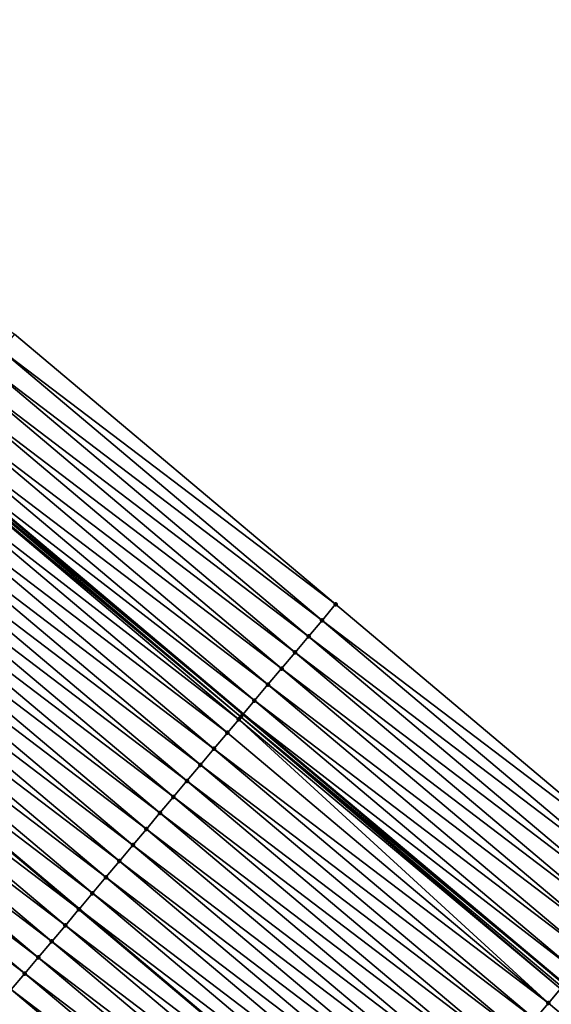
# Model space of a CAD drawing. Header units: feet. Extents: x 2017424 to 2024169, y 808042 to 818730.
# Tile 163 of 256: x 2018364 to 2018389, y 817927 to 817974. Entities that reach past the tile are written whole.
import ezdxf

# ---------------------------------------------------------------- set-up
doc = ezdxf.new("R2010")
doc.units = ezdxf.units.FT
doc.header["$MEASUREMENT"] = 0
for name, color, linetype, lineweight in [('EP_Travel Lane', 172, 'Continuous', 53), ('NB-Road Shots', 141, 'Continuous', 100), ('NB-Road X-Section', 40, 'Continuous', 13), ('STRIPING', 60, 'Continuous', 53)]:
    doc.layers.add(name, color=color, linetype=linetype, lineweight=lineweight)
doc.layers.add('I-77-MM15-17_NB-Surface-BORDER', color=7, linetype='Continuous')
doc.layers.add('I-77-MM15-17_NB-Surface-TIN', color=7, linetype='Continuous')

msp = doc.modelspace()

# ---------------------------------------------------------------- linework, layer by layer
at = {"layer": 'EP_Travel Lane'}
msp.add_polyline3d([(2018282.647839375, 818017.8113117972, 269.3541575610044), (2018297.950167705, 818004.9343505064, 269.2032432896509), (2018313.252435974, 817992.0574397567, 269.0427323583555), (2018328.554636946, 817979.1805856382, 268.871459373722), (2018343.860100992, 817966.3024503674, 268.6879861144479), (2018359.168127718, 817953.4326986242, 268.5030665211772), (2018374.47613882, 817940.5629600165, 268.3157924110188), (2018389.784175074, 817927.6932002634, 268.1323155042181), (2018405.092231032, 817914.8234239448, 267.9517949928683), (2018420.40043548, 817901.9535227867, 267.7936410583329), (2018435.708676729, 817889.0835906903, 267.6410402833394), (2018451.016991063, 817876.2135971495, 267.4994420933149), (2018466.325160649, 817863.3437253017, 267.3360352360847), (2018481.63327881, 817850.4738966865, 267.1648926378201), (2018496.936696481, 817837.6071696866, 266.9753684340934), (2018512.241391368, 817824.7332280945, 266.807106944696)], dxfattribs=at)
at = {"layer": 'I-77-MM15-17_NB-Surface-BORDER', "color": 3, "linetype": 'Continuous', "lineweight": -3}
msp.add_polyline3d([(2018285.77998734, 818021.5366482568, 269.0980245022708), (2018301.725823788, 818009.4251210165, 268.8902490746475), (2018316.384482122, 817995.7828511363, 268.7711679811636), (2018332.330235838, 817983.6713935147, 268.5501694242), (2018347.635910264, 817970.7905063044, 268.3779650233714), (2018363.577554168, 817958.6736139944, 268.1617816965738), (2018378.875301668, 817945.7916089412, 267.9803065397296), (2018394.173139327, 817932.9095279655, 267.8124348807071), (2018409.470872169, 817920.0275352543, 267.6287472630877), (2018424.768691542, 817907.145469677, 267.4581044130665), (2018439.422874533, 817893.498072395, 267.3613788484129), (2018454.721039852, 817880.6157155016, 267.2428838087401), (2018469.375234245, 817866.9683086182, 267.1478563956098), (2018484.673056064, 817854.0862409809, 266.977593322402), (2018499.965698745, 817841.2102565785, 266.7874656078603), (2018513.983299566, 817826.8054902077, 266.6808012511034), (2018529.28803969, 817813.9314989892, 266.521481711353)], dxfattribs=at)
at = {"layer": 'I-77-MM15-17_NB-Surface-TIN', "color": 128, "linetype": 'Continuous', "lineweight": -3}
for points in [[(2018378.875301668, 817945.7916089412, 267.9803065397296), (2018363.577554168, 817958.6736139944, 268.1617816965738), (2018362.933724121, 817957.9084453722, 268.2064934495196)], [(2018378.231487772, 817945.0264267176, 268.0274529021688), (2018362.933724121, 817957.9084453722, 268.2064934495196), (2018362.289869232, 817957.1432976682, 268.2474612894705)], [(2018378.231487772, 817945.0264267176, 268.0274529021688), (2018378.875301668, 817945.7916089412, 267.9803065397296), (2018362.933724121, 817957.9084453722, 268.2064934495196)], [(2018377.587675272, 817944.2612433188, 268.0748096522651), (2018362.289869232, 817957.1432976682, 268.2474612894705), (2018361.645998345, 817956.378163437, 268.2860178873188)], [(2018377.587675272, 817944.2612433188, 268.0748096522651), (2018378.231487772, 817945.0264267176, 268.0274529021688), (2018362.289869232, 817957.1432976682, 268.2474612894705)], [(2018376.943787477, 817943.4961233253, 268.1108183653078), (2018361.645998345, 817956.378163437, 268.2860178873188), (2018361.002241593, 817955.6129330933, 268.3417762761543)], [(2018376.943787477, 817943.4961233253, 268.1108183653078), (2018377.587675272, 817944.2612433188, 268.0748096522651), (2018361.645998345, 817956.378163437, 268.2860178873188)], [(2018376.299981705, 817942.7309342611, 268.1591890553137), (2018361.002241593, 817955.6129330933, 268.3417762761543), (2018360.358408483, 817954.8477670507, 268.3860263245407)], [(2018376.299981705, 817942.7309342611, 268.1591890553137), (2018376.943787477, 817943.4961233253, 268.1108183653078), (2018361.002241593, 817955.6129330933, 268.3417762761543)], [(2018375.656128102, 817941.9657854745, 268.200351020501), (2018360.358408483, 817954.8477670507, 268.3860263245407), (2018359.71466405, 817954.0825263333, 268.443641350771)], [(2018375.656128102, 817941.9657854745, 268.200351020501), (2018376.299981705, 817942.7309342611, 268.1591890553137), (2018360.358408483, 817954.8477670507, 268.3860263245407)], [(2018375.012379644, 817941.2005481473, 268.2573596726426), (2018359.71466405, 817954.0825263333, 268.443641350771), (2018359.168127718, 817953.4326986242, 268.5030665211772)], [(2018375.012379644, 817941.2005481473, 268.2573596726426), (2018375.656128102, 817941.9657854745, 268.200351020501), (2018359.71466405, 817954.0825263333, 268.443641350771)], [(2018374.260276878, 817940.3063749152, 268.3338297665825), (2018358.972709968, 817953.2004140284, 268.5194370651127), (2018358.426956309, 817952.5522292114, 268.5258838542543)], [(2018374.368718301, 817940.4352374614, 268.3274977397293), (2018359.071001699, 817953.3172164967, 268.5136270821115), (2018358.972709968, 817953.2004140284, 268.5194370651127)], [(2018374.260276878, 817940.3063749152, 268.3338297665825), (2018374.368718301, 817940.4352374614, 268.3274977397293), (2018358.972709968, 817953.2004140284, 268.5194370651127)], [(2018359.071001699, 817953.3172164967, 268.5136270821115), (2018374.47613882, 817940.5629600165, 268.3157924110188), (2018359.168127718, 817953.4326986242, 268.5030665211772)], [(2018374.368718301, 817940.4352374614, 268.3274977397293), (2018374.47613882, 817940.5629600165, 268.3157924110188), (2018359.071001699, 817953.3172164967, 268.5136270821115)], [(2018375.012379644, 817941.2005481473, 268.2573596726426), (2018359.168127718, 817953.4326986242, 268.5030665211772), (2018374.47613882, 817940.5629600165, 268.3157924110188)], [(2018373.724664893, 817939.6702569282, 268.3385463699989), (2018358.426956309, 817952.5522292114, 268.5258838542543), (2018357.782957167, 817951.7872029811, 268.5451108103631)], [(2018373.724664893, 817939.6702569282, 268.3385463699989), (2018374.260276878, 817940.3063749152, 268.3338297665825), (2018358.426956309, 817952.5522292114, 268.5258838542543)], [(2018373.080665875, 817938.9052305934, 268.3577923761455), (2018357.782957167, 817951.7872029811, 268.5451108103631), (2018357.138988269, 817951.022151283, 268.568895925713)], [(2018373.080665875, 817938.9052305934, 268.3577923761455), (2018373.724664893, 817939.6702569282, 268.3385463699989), (2018357.782957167, 817951.7872029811, 268.5451108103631)], [(2018372.436698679, 817938.1401774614, 268.3818344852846), (2018357.138988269, 817951.022151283, 268.568895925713), (2018356.495041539, 817950.2570809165, 268.5960222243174)], [(2018372.436698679, 817938.1401774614, 268.3818344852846), (2018373.080665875, 817938.9052305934, 268.3577923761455), (2018357.138988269, 817951.022151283, 268.568895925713)], [(2018371.792752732, 817937.3751064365, 268.4090789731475), (2018356.495041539, 817950.2570809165, 268.5960222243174), (2018355.85109622, 817949.4920093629, 268.6233609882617)], [(2018371.792752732, 817937.3751064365, 268.4090789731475), (2018372.436698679, 817938.1401774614, 268.3818344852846), (2018356.495041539, 817950.2570809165, 268.5960222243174)], [(2018371.148791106, 817936.6100486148, 268.4339604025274), (2018355.85109622, 817949.4920093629, 268.6233609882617), (2018355.207108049, 817948.7269738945, 268.644241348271)], [(2018371.148791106, 817936.6100486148, 268.4339604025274), (2018371.792752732, 817937.3751064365, 268.4090789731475), (2018355.85109622, 817949.4920093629, 268.6233609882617)], [(2018370.504799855, 817935.8450157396, 268.4543769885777), (2018355.207108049, 817948.7269738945, 268.644241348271), (2018354.563096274, 817947.9619583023, 268.6615643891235)], [(2018370.504799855, 817935.8450157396, 268.4543769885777), (2018371.148791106, 817936.6100486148, 268.4339604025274), (2018355.207108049, 817948.7269738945, 268.644241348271)], [(2018369.860786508, 817935.0800014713, 268.4714633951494), (2018354.563096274, 817947.9619583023, 268.6615643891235), (2018353.919071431, 817947.1969537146, 268.6769178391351)], [(2018369.860786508, 817935.0800014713, 268.4714633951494), (2018370.504799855, 817935.8450157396, 268.4543769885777), (2018354.563096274, 817947.9619583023, 268.6615643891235)], [(2018369.216757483, 817934.3150004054, 268.4861869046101), (2018353.919071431, 817947.1969537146, 268.6769178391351), (2018353.275070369, 817946.4319291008, 268.6958554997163)], [(2018369.216757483, 817934.3150004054, 268.4861869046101), (2018369.860786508, 817935.0800014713, 268.4714633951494), (2018353.919071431, 817947.1969537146, 268.6769178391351)], [(2018368.572759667, 817933.5499730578, 268.5056141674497), (2018353.275070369, 817946.4319291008, 268.6958554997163), (2018352.631099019, 817945.6668794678, 268.7192710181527)], [(2018368.572759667, 817933.5499730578, 268.5056141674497), (2018369.216757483, 817934.3150004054, 268.4861869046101), (2018353.275070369, 817946.4319291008, 268.6958554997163)], [(2018367.928807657, 817932.7849071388, 268.5319448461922), (2018352.631099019, 817945.6668794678, 268.7192710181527), (2018351.987125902, 817944.9018313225, 268.7424202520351)], [(2018367.928807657, 817932.7849071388, 268.5319448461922), (2018368.572759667, 817933.5499730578, 268.5056141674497), (2018352.631099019, 817945.6668794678, 268.7192710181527)], [(2018394.173139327, 817932.9095279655, 267.8124348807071), (2018378.875301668, 817945.7916089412, 267.9803065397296), (2018378.231487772, 817945.0264267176, 268.0274529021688)], [(2018367.284828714, 817932.0198638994, 268.5542163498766), (2018351.987125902, 817944.9018313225, 268.7424202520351), (2018351.350584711, 817944.1456364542, 268.7635160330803)], [(2018367.284828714, 817932.0198638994, 268.5542163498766), (2018367.928807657, 817932.7849071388, 268.5319448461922), (2018351.987125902, 817944.9018313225, 268.7424202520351)], [(2018393.529300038, 817932.1443671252, 267.8557536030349), (2018378.231487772, 817945.0264267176, 268.0274529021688), (2018377.587675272, 817944.2612433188, 268.0748096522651)], [(2018393.529300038, 817932.1443671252, 267.8557536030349), (2018394.173139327, 817932.9095279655, 267.8124348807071), (2018378.231487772, 817945.0264267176, 268.0274529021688)], [(2018392.885431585, 817931.3792308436, 267.8946769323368), (2018377.587675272, 817944.2612433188, 268.0748096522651), (2018376.943787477, 817943.4961233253, 268.1108183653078)], [(2018392.885431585, 817931.3792308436, 267.8946769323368), (2018393.529300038, 817932.1443671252, 267.8557536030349), (2018377.587675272, 817944.2612433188, 268.0748096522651)], [(2018366.640834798, 817931.2548332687, 268.5742312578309), (2018351.343140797, 817944.1367932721, 268.7637627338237), (2018350.699123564, 817943.3717822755, 268.7802632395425)], [(2018351.343140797, 817944.1367932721, 268.7637627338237), (2018366.648278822, 817931.2636763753, 268.5739999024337), (2018351.350584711, 817944.1456364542, 268.7635160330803)], [(2018366.640834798, 817931.2548332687, 268.5742312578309), (2018366.648278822, 817931.2636763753, 268.5739999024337), (2018351.343140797, 817944.1367932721, 268.7637627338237)], [(2018367.284828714, 817932.0198638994, 268.5542163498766), (2018351.350584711, 817944.1456364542, 268.7635160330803), (2018366.648278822, 817931.2636763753, 268.5739999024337)], [(2018365.996800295, 817930.4898368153, 268.5881292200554), (2018350.699123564, 817943.3717822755, 268.7802632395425), (2018350.055169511, 817942.6067180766, 268.8062856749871)], [(2018365.996800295, 817930.4898368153, 268.5881292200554), (2018366.640834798, 817931.2548332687, 268.5742312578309), (2018350.699123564, 817943.3717822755, 268.7802632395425)], [(2018392.241539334, 817930.6141146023, 267.9300135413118), (2018376.943787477, 817943.4961233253, 268.1108183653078), (2018376.299981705, 817942.7309342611, 268.1591890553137)], [(2018392.241539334, 817930.6141146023, 267.9300135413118), (2018392.885431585, 817931.3792308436, 267.8946769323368), (2018376.943787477, 817943.4961233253, 268.1108183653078)], [(2018365.352835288, 817929.7247818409, 268.6125010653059), (2018350.055169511, 817942.6067180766, 268.8062856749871), (2018349.411193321, 817941.8416725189, 268.8289718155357)], [(2018365.352835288, 817929.7247818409, 268.6125010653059), (2018365.996800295, 817930.4898368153, 268.5881292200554), (2018350.055169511, 817942.6067180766, 268.8062856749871)], [(2018391.597715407, 817929.8489408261, 267.9756474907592), (2018376.299981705, 817942.7309342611, 268.1591890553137), (2018375.656128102, 817941.9657854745, 268.200351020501)], [(2018391.597715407, 817929.8489408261, 267.9756474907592), (2018392.241539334, 817930.6141146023, 267.9300135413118), (2018376.299981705, 817942.7309342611, 268.1591890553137)], [(2018390.953881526, 817929.0837754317, 268.0197813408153), (2018375.656128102, 817941.9657854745, 268.200351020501), (2018375.012379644, 817941.2005481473, 268.2573596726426)], [(2018390.953881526, 817929.0837754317, 268.0197813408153), (2018391.597715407, 817929.8489408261, 267.9756474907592), (2018375.656128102, 817941.9657854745, 268.200351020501)], [(2018364.708865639, 817928.9597307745, 268.6361734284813), (2018349.411193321, 817941.8416725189, 268.8289718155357), (2018348.767225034, 817941.0766203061, 268.852849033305)], [(2018364.708865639, 817928.9597307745, 268.6361734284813), (2018365.352835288, 817929.7247818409, 268.6125010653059), (2018349.411193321, 817941.8416725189, 268.8289718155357)], [(2018364.064903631, 817928.1946732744, 268.6609973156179), (2018348.767225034, 817941.0766203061, 268.852849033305), (2018348.123254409, 817940.3115700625, 268.8763737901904)], [(2018364.064903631, 817928.1946732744, 268.6609973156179), (2018364.708865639, 817928.9597307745, 268.6361734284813), (2018348.767225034, 817941.0766203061, 268.852849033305)], [(2018390.310129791, 817928.3185408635, 268.0762956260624), (2018375.012379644, 817941.2005481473, 268.2573596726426), (2018374.47613882, 817940.5629600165, 268.3157924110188)], [(2018390.310129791, 817928.3185408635, 268.0762956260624), (2018390.953881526, 817929.0837754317, 268.0197813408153), (2018375.012379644, 817941.2005481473, 268.2573596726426)], [(2018374.368718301, 817940.4352374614, 268.3274977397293), (2018389.784175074, 817927.6932002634, 268.1323155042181), (2018374.47613882, 817940.5629600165, 268.3157924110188)], [(2018390.310129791, 817928.3185408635, 268.0762956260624), (2018374.47613882, 817940.5629600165, 268.3157924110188), (2018389.784175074, 817927.6932002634, 268.1323155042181)], [(2018363.420932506, 817927.4296234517, 268.684447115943), (2018364.064903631, 817928.1946732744, 268.6609973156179), (2018348.123254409, 817940.3115700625, 268.8763737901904)], [(2018389.022382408, 817926.7882771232, 268.152563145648), (2018374.260276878, 817940.3063749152, 268.3338297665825), (2018373.724664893, 817939.6702569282, 268.3385463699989)], [(2018389.594981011, 817927.4683109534, 268.1483532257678), (2018374.368718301, 817940.4352374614, 268.3274977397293), (2018374.260276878, 817940.3063749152, 268.3338297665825)], [(2018389.022382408, 817926.7882771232, 268.152563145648), (2018389.594981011, 817927.4683109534, 268.1483532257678), (2018374.260276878, 817940.3063749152, 268.3338297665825)], [(2018389.666457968, 817927.5532390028, 268.1448536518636), (2018389.784175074, 817927.6932002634, 268.1323155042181), (2018374.368718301, 817940.4352374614, 268.3274977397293)], [(2018389.594981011, 817927.4683109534, 268.1483532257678), (2018389.666457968, 817927.5532390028, 268.1448536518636), (2018374.368718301, 817940.4352374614, 268.3274977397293)], [(2018389.022382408, 817926.7882771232, 268.152563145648), (2018373.724664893, 817939.6702569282, 268.3385463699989), (2018373.080665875, 817938.9052305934, 268.3577923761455)], [(2018388.378380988, 817926.0232528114, 268.1714465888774), (2018373.080665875, 817938.9052305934, 268.3577923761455), (2018372.436698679, 817938.1401774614, 268.3818344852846)], [(2018388.378380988, 817926.0232528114, 268.1714465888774), (2018389.022382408, 817926.7882771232, 268.152563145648), (2018373.080665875, 817938.9052305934, 268.3577923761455)], [(2018387.734401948, 817925.2582096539, 268.1937029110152), (2018372.436698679, 817938.1401774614, 268.3818344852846), (2018371.792752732, 817937.3751064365, 268.4090789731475)], [(2018387.734401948, 817925.2582096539, 268.1937029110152), (2018388.378380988, 817926.0232528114, 268.1714465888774), (2018372.436698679, 817938.1401774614, 268.3818344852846)], [(2018387.090445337, 817924.4931476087, 268.2193396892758), (2018371.792752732, 817937.3751064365, 268.4090789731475), (2018371.148791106, 817936.6100486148, 268.4339604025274)], [(2018387.090445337, 817924.4931476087, 268.2193396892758), (2018387.734401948, 817925.2582096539, 268.1937029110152), (2018371.792752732, 817937.3751064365, 268.4090789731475)], [(2018386.446498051, 817923.7280777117, 268.2463817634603), (2018371.148791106, 817936.6100486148, 268.4339604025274), (2018370.504799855, 817935.8450157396, 268.4543769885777)], [(2018386.446498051, 817923.7280777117, 268.2463817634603), (2018387.090445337, 817924.4931476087, 268.2193396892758), (2018371.148791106, 817936.6100486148, 268.4339604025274)], [(2018385.802485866, 817922.9630624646, 268.2636427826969), (2018370.504799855, 817935.8450157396, 268.4543769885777), (2018369.860786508, 817935.0800014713, 268.4714633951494)], [(2018385.802485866, 817922.9630624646, 268.2636427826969), (2018386.446498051, 817923.7280777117, 268.2463817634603), (2018370.504799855, 817935.8450157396, 268.4543769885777)], [(2018385.158462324, 817922.1980567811, 268.2791921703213), (2018369.860786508, 817935.0800014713, 268.4714633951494), (2018369.216757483, 817934.3150004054, 268.4861869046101)], [(2018385.158462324, 817922.1980567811, 268.2791921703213), (2018385.802485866, 817922.9630624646, 268.2636427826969), (2018369.860786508, 817935.0800014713, 268.4714633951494)], [(2018384.514442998, 817921.4330475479, 268.2953768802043), (2018369.216757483, 817934.3150004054, 268.4861869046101), (2018368.572759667, 817933.5499730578, 268.5056141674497)], [(2018384.514442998, 817921.4330475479, 268.2953768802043), (2018385.158462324, 817922.1980567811, 268.2791921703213), (2018369.216757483, 817934.3150004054, 268.4861869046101)], [(2018383.870431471, 817920.6680317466, 268.3127370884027), (2018368.572759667, 817933.5499730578, 268.5056141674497), (2018367.928807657, 817932.7849071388, 268.5319448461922)], [(2018383.870431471, 817920.6680317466, 268.3127370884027), (2018384.514442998, 817921.4330475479, 268.2953768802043), (2018368.572759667, 817933.5499730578, 268.5056141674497)], [(2018383.226468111, 817919.902975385, 268.3373566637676), (2018367.928807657, 817932.7849071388, 268.5319448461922), (2018367.284828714, 817932.0198638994, 268.5542163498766)], [(2018383.226468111, 817919.902975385, 268.3373566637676), (2018383.870431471, 817920.6680317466, 268.3127370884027), (2018367.928807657, 817932.7849071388, 268.5319448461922)], [(2018382.582503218, 817919.1379203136, 268.361745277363), (2018367.284828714, 817932.0198638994, 268.5542163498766), (2018366.648278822, 817931.2636763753, 268.5739999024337)], [(2018382.582503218, 817919.1379203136, 268.361745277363), (2018383.226468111, 817919.902975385, 268.3373566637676), (2018367.284828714, 817932.0198638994, 268.5542163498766)], [(2018381.938483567, 817918.3729113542, 268.3778810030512), (2018366.640834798, 817931.2548332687, 268.5742312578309), (2018365.996800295, 817930.4898368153, 268.5881292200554)], [(2018366.640834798, 817931.2548332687, 268.5742312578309), (2018381.945927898, 817918.3817542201, 268.3776944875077), (2018366.648278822, 817931.2636763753, 268.5739999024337)], [(2018381.938483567, 817918.3729113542, 268.3778810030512), (2018381.945927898, 817918.3817542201, 268.3776944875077), (2018366.640834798, 817931.2548332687, 268.5742312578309)], [(2018382.582503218, 817919.1379203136, 268.361745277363), (2018366.648278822, 817931.2636763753, 268.5739999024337), (2018381.945927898, 817918.3817542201, 268.3776944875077)], [(2018381.294437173, 817917.6079249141, 268.3899862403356), (2018365.996800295, 817930.4898368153, 268.5881292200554), (2018365.352835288, 817929.7247818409, 268.6125010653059)], [(2018381.294437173, 817917.6079249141, 268.3899862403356), (2018381.938483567, 817918.3729113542, 268.3778810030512), (2018365.996800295, 817930.4898368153, 268.5881292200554)], [(2018380.650502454, 817916.8428444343, 268.4189223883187), (2018365.352835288, 817929.7247818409, 268.6125010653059), (2018364.708865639, 817928.9597307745, 268.6361734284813)], [(2018380.650502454, 817916.8428444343, 268.4189223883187), (2018381.294437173, 817917.6079249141, 268.3899862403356), (2018365.352835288, 817929.7247818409, 268.6125010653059)], [(2018380.006539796, 817916.0777874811, 268.4436478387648), (2018364.708865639, 817928.9597307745, 268.6361734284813), (2018364.064903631, 817928.1946732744, 268.6609973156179)], [(2018380.006539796, 817916.0777874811, 268.4436478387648), (2018380.650502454, 817916.8428444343, 268.4189223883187), (2018364.708865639, 817928.9597307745, 268.6361734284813)], [(2018379.362562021, 817915.3127432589, 268.4660947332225), (2018364.064903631, 817928.1946732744, 268.6609973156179), (2018363.420932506, 817927.4296234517, 268.684447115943)], [(2018379.362562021, 817915.3127432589, 268.4660947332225), (2018380.006539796, 817916.0777874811, 268.4436478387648), (2018364.064903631, 817928.1946732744, 268.6609973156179)], [(2018378.718597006, 817914.5476882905, 268.4904649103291), (2018363.420932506, 817927.4296234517, 268.684447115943), (2018362.776952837, 817926.664580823, 268.7066093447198)], [(2018378.718597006, 817914.5476882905, 268.4904649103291), (2018379.362562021, 817915.3127432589, 268.4660947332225), (2018363.420932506, 817927.4296234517, 268.684447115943)], [(2018404.32018386, 817913.9062266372, 267.979220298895), (2018389.594981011, 817927.4683109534, 268.1483532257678), (2018389.022382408, 817926.7882771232, 268.152563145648)], [(2018404.32018386, 817913.9062266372, 267.979220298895), (2018389.022382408, 817926.7882771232, 268.152563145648), (2018388.378380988, 817926.0232528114, 268.1714465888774)]]:
    msp.add_3dface(points, dxfattribs=at)
at = {"layer": 'NB-Road Shots', "lineweight": 100}
for p in [(2018378.875301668, 817945.7916089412, 267.9803065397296), (2018378.231487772, 817945.0264267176, 268.0274529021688), (2018377.587675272, 817944.2612433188, 268.0748096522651), (2018376.943787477, 817943.4961233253, 268.1108183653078), (2018376.299981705, 817942.7309342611, 268.1591890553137), (2018375.656128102, 817941.9657854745, 268.200351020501), (2018375.012379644, 817941.2005481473, 268.2573596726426), (2018374.260276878, 817940.3063749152, 268.3338297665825), (2018374.368718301, 817940.4352374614, 268.3274977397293), (2018373.724664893, 817939.6702569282, 268.3385463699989), (2018373.080665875, 817938.9052305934, 268.3577923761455), (2018372.436698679, 817938.1401774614, 268.3818344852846), (2018371.792752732, 817937.3751064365, 268.4090789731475), (2018371.148791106, 817936.6100486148, 268.4339604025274), (2018370.504799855, 817935.8450157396, 268.4543769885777), (2018369.860786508, 817935.0800014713, 268.4714633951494), (2018369.216757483, 817934.3150004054, 268.4861869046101), (2018368.572759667, 817933.5499730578, 268.5056141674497), (2018367.928807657, 817932.7849071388, 268.5319448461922), (2018367.284828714, 817932.0198638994, 268.5542163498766), (2018366.640834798, 817931.2548332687, 268.5742312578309), (2018365.996800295, 817930.4898368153, 268.5881292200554), (2018365.352835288, 817929.7247818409, 268.6125010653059), (2018364.708865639, 817928.9597307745, 268.6361734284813), (2018364.064903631, 817928.1946732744, 268.6609973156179), (2018389.022382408, 817926.7882771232, 268.152563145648)]:
    msp.add_point(p, dxfattribs=at)
at = {"layer": 'NB-Road X-Section', "extrusion": (-0.7648900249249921, 0.6441024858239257, 0.008673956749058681), "elevation": -1016994.626143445, "flags": 128}
msp.add_lwpolyline([(-1925753.873688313, 9089.689657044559), (-1925752.873688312, 9089.736805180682), (-1925751.873688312, 9089.784163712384), (-1925750.873688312, 9089.82017378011), (-1925749.873688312, 9089.868546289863), (-1925748.873688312, 9089.909709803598), (-1925747.873688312, 9089.966720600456), (-1925746.873688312, 9090.036861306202), (-1925746.70526891, 9090.043193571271), (-1925745.873688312, 9090.047910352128), (-1925744.873688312, 9090.067157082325), (-1925743.873688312, 9090.09120009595), (-1925742.873688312, 9090.118445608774), (-1925741.873688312, 9090.143327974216), (-1925740.873688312, 9090.163745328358), (-1925739.873688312, 9090.180832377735), (-1925738.873688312, 9090.195556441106), (-1925737.873688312, 9090.214984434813), (-1925736.873688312, 9090.241316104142), (-1925735.873688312, 9090.2635884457), (-1925734.873688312, 9090.283604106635), (-1925733.873688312, 9090.297502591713), (-1925732.873688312, 9090.321875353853), (-1925731.873688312, 9090.345548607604), (-1925730.873688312, 9090.37037342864), (-1925729.873688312, 9090.393824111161), (-1925728.873688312, 9090.415987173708), (-1925727.873688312, 9090.432171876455), (-1925726.873688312, 9090.445092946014), (-1925725.873688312, 9090.457478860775), (-1925724.873688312, 9090.475639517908), (-1925723.873688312, 9090.491779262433), (-1925722.873688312, 9090.51409650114), (-1925722.69279272, 9090.516778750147), (-1925722.483745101, 9090.513838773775), (-1925721.873688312, 9090.509418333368)], dxfattribs=at)
at = {"layer": 'NB-Road X-Section', "extrusion": (-0.7648900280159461, 0.6441024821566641, 0.008673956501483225), "elevation": -1017014.635381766, "flags": 128}
msp.add_lwpolyline([(-1925753.868810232, 9089.695093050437), (-1925752.868810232, 9089.738413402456), (-1925751.868810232, 9089.777338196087), (-1925750.868810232, 9089.812676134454), (-1925749.868810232, 9089.858311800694), (-1925748.868810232, 9089.902447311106), (-1925747.868810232, 9089.958963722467), (-1925746.868810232, 9090.027524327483), (-1925746.757806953, 9090.031024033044), (-1925745.868810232, 9090.035234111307), (-1925744.868810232, 9090.054118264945), (-1925743.868810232, 9090.076375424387), (-1925742.868810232, 9090.102013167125), (-1925741.868810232, 9090.129056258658), (-1925740.868810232, 9090.14631792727), (-1925739.868810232, 9090.161867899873), (-1925738.868810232, 9090.178053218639), (-1925737.868810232, 9090.195414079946), (-1925736.868810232, 9090.22003458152), (-1925735.868810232, 9090.244424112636), (-1925734.868810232, 9090.260560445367), (-1925733.868810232, 9090.272666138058), (-1925732.868810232, 9090.301603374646), (-1925731.868810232, 9090.326329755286), (-1925730.868810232, 9090.348777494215), (-1925729.868810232, 9090.373148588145), (-1925728.868810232, 9090.395043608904), (-1925727.868810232, 9090.412298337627), (-1925726.868810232, 9090.425429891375), (-1925725.868810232, 9090.434735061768), (-1925724.868810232, 9090.450109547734), (-1925723.868810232, 9090.467961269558), (-1925722.868810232, 9090.49425852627), (-1925722.705806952, 9090.496572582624), (-1925722.497711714, 9090.493696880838), (-1925721.868810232, 9090.487162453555)], dxfattribs=at)
at = {"layer": 'STRIPING'}
msp.add_polyline3d([(2018290.147276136, 817995.6584494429, 269.466616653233), (2018305.449533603, 817982.7815419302, 269.3048378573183), (2018320.751727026, 817969.9046883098, 269.1328209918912), (2018336.05288065, 817957.0276049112, 268.9515329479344), (2018351.350584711, 817944.1456364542, 268.7635160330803), (2018366.648278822, 817931.2636763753, 268.5739999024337), (2018381.945927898, 817918.3817542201, 268.3776944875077), (2018397.243714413, 817905.499716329, 268.2021052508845), (2018412.541612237, 817892.6175847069, 268.0432912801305), (2018427.839599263, 817879.735377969, 267.8979191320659), (2018443.137585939, 817866.8531715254, 267.7524952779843), (2018458.435519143, 817853.9710101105, 267.5990138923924), (2018473.733238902, 817841.0890284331, 267.413361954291), (2018489.032405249, 817828.2075547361, 267.2264520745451), (2018504.33717199, 817815.3335408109, 267.0718216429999)], dxfattribs=at)

doc.saveas('drawing.dxf')
